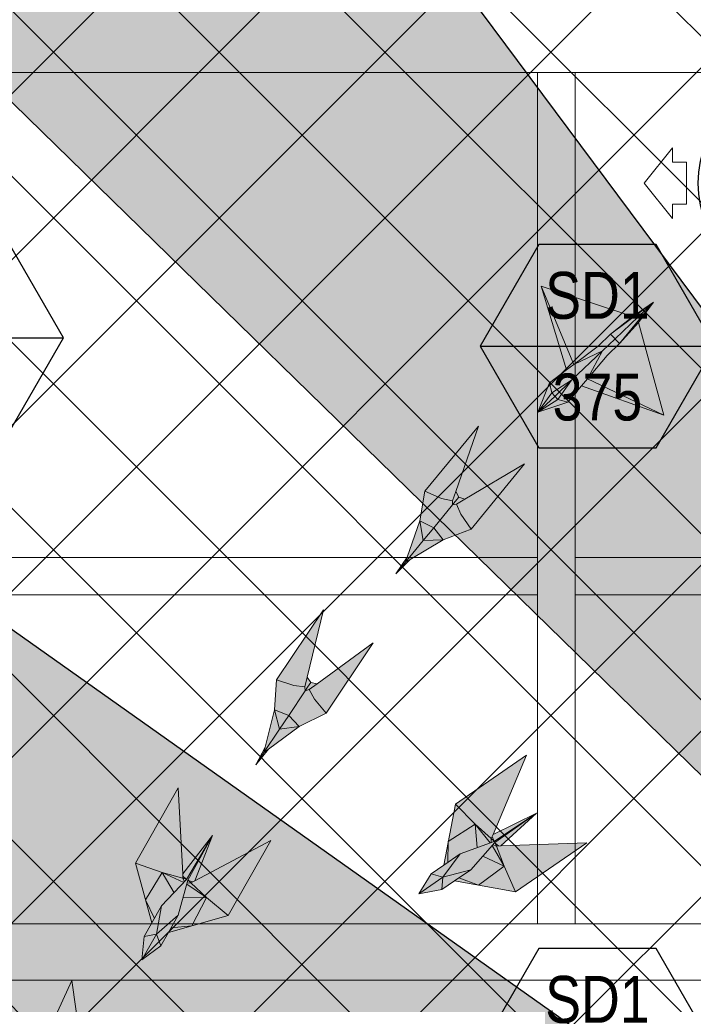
# Model space of a CAD drawing. Header units: millimetres. Extents: x -1435 to 74790, y -2508 to 13830.
# Tile 30 of 95: x 6823 to 8259, y 9108 to 11206. Entities that reach past the tile are written whole.
import ezdxf
from ezdxf.enums import TextEntityAlignment as Align

# ---------------------------------------------------------------- set-up
doc = ezdxf.new("R2010")
doc.units = ezdxf.units.MM
doc.linetypes.add('HIDDEN', pattern=[0.375, 0.25, -0.125])
for name, color, linetype, lineweight, true_color in [('A-CEILING-01', 7, 'Continuous', 5, 0xd56ca8), ('A-CEILING-08', 7, 'Continuous', 5, 0xd56ca8), ('ACMV-SA-DUCT', 200, 'Continuous', 20, 0xbf00ff), ('ACMV-SA-FLOW-ARROW', 200, 'Continuous', 20, 0xbf00ff), ('M-MEP-ELLG-LIGHT', 5, 'Continuous', 15, 0x0000ff)]:
    doc.layers.add(name, color=color, linetype=linetype, lineweight=lineweight, true_color=true_color)
doc.layers.add('A-CELING ELEMENT', color=1, linetype='Continuous')
doc.layers.add('Legend', color=7, linetype='Continuous')
doc.layers.add('A-LIGHT', color=1, linetype='Continuous', lineweight=5)
doc.layers.add('S-BEAM', color=12, linetype='Continuous', lineweight=9)
doc.layers.add('ACMV-GRD', color=30, linetype='Continuous', true_color=0xff7f00)
doc.layers.add('RCP LAYOUT', color=9, linetype='Continuous', true_color=0x808080)
doc.styles.add('Arial Narrow', font='ARIALN.TTF')
pattern_1 = [(45, (0, 0), (19.8873782, 72.9203868), [93.75, -18.75, 0, -18.75])]

# ---------------------------------------------------------------- blocks, each defined once
blk = doc.blocks.new('XR-CP-DS$0$ceiling element 01')
at = {"layer": 'A-CELING ELEMENT', "lineweight": 5, "true_color": 0x808080, "transparency": 33554687}
h = blk.add_hatch(dxfattribs=at)
h.set_pattern_fill('ANSI36', color=8, scale=300)
h.set_pattern_definition(pattern_1)
h.paths.add_polyline_path([(-425629.8, -157750.9, -0.039119), (-425655.9, -157707.5), (-427128.8, -158480.5, 0.039269), (-426963.6, -158744.9)])
h.paths.add_polyline_path([(-427216.5, -158526.6, -0.039231), (-427344.4, -158225.6), (-431924, -159775.1), (-429595.3, -159775.1)])
h.paths.add_polyline_path([(-427146.3, -156679.9, 0.039168), (-427262.3, -156968.3), (-425674.3, -157463.1, -0.03857), (-425655.4, -157416.9)])
h.paths.add_polyline_path([(-425704.2, -155604.7, 0.039168), (-426005.5, -155681.4), (-425472.4, -157256.8, -0.03857), (-425424.2, -157244.1)])
edge = h.paths.add_edge_path()
edge.add_line((-430171.7, -151115.1), (-430279.8, -151115.1))
edge.add_line((-430279.8, -151115.1), (-430279.8, -151215.1))
edge.add_line((-430279.8, -151215.1), (-430479.8, -151215.1))
edge.add_line((-430479.8, -151215.1), (-430479.8, -151115.1))
edge.add_line((-430479.8, -151115.1), (-430629.8, -151115.1))
edge.add_line((-430629.8, -151115.1), (-430629.8, -150665.1))
edge.add_line((-430629.8, -150665.1), (-432321.8, -150665.1))
edge.add_line((-432321.8, -150665.1), (-432321.8, -150772.9))
edge.add_line((-432321.8, -150772.9), (-426859.3, -156104.6))
edge.add_arc((-425365.2, -157562.3), 2087.3, 126.7377, 135.7079, ccw=False)
edge.add_line((-426613.8, -155889.5), (-430171.7, -151115.1))
edge = h.paths.add_edge_path()
edge.add_line((-424199.8, -150665.1), (-424199.8, -151115.1))
edge.add_line((-424199.8, -151115.1), (-424349.8, -151115.1))
edge.add_line((-424349.8, -151115.1), (-424349.8, -151215.1))
edge.add_line((-424349.8, -151215.1), (-424444.6, -151215.1))
edge.add_line((-424444.6, -151215.1), (-425069.6, -155496))
edge.add_arc((-425365.2, -157562.3), 2087.3, 72.8718, 81.8578, ccw=False)
edge.add_line((-424750.5, -155567.5), (-423223, -150665.1))
edge.add_line((-423223, -150665.1), (-424199.8, -150665.1))
h.paths.add_polyline_path([(-424567.7, -153182.9), (-424331.7, -153182.9), (-424331.7, -153418.9), (-424567.7, -153418.9)], flags=16)
h = blk.add_hatch(dxfattribs=at)
h.set_pattern_fill('ANSI36', color=8, scale=300)
h.set_pattern_definition(pattern_1)
h.paths.add_polyline_path([(-426846.1, -159033.2, -0.036239), (-427043, -158804), (-428346.2, -159775.1), (-427588, -159775.1)])
h.paths.add_polyline_path([(-427423.6, -157908.4, -0.039197), (-427452.5, -157582.9), (-432321.8, -157641.9), (-432321.8, -158745.1)])
h.paths.add_polyline_path([(-425674.9, -157660.7, -0.038923), (-425686.3, -157611.6), (-427325.9, -157891.7, 0.039228), (-427250.5, -158193.8)])
h.paths.add_polyline_path([(-425560.1, -157303.4, -0.038492), (-425518.1, -157276.7), (-426291, -155804.1, 0.039154), (-426553.9, -155969.8)])
h.paths.add_polyline_path([(-426337.7, -155715.3, -0.039172), (-426037.7, -155586.2), (-427702.8, -150665.1), (-428988.4, -150665.1)])
h = blk.add_hatch(dxfattribs=at)
h.set_pattern_fill('ANSI36', color=8, scale=200)
h.set_pattern_definition([(45, (0, 0), (13.2582521, 48.6135912), [62.5, -12.5, 0, -12.5])])
h.paths.add_polyline_path([(-427235.6, -156635.7, -0.03916), (-427068.3, -156355.4), (-432321.8, -152634.9), (-432321.8, -154121.3)])
h.paths.add_polyline_path([(-425454.1, -150665.1), (-426550.3, -150665.1), (-425721.8, -155505.6, -0.039276), (-425395.8, -155475.2)])
h.paths.add_polyline_path([(-425690.1, -157561.6, -0.038719), (-425686, -157511.7), (-427331.8, -157271.4, 0.039193), (-427353.2, -157581.7)], flags=17)
h.paths.add_polyline_path([(-425084.2, -155595.8, 0.039193), (-425394.6, -155575.9), (-425374.5, -157239, -0.038719), (-425324.5, -157241.6)], flags=17)
h.paths.add_polyline_path([(-423965.7, -156152.8, 0.996512), (-426776.1, -158963.3), (-425599.9, -157787, -0.900286), (-425184.4, -157294.8), (-424476.2, -156294.7), (-424567.8, -156294.7), (-424567.8, -156058.7), (-424331.8, -156058.7), (-424331.8, -156294.7), (-424476.2, -156294.7), (-425184.4, -157294.8, -0.042192), (-425142, -157329.1)])
h = blk.add_hatch(dxfattribs=at)
h.set_pattern_fill('ANSI36', color=8, scale=300)
h.set_pattern_definition(pattern_1)
h.paths.add_polyline_path([(-432321.8, -155391.8), (-432321.8, -156542.9), (-427430.1, -157257, -0.039171), (-427357.2, -156938.7)])
h.paths.add_polyline_path([(-426787.8, -156174.5, 0.039154), (-426986.9, -156413.1), (-425629.6, -157374.3, -0.038492), (-425597.6, -157336.2)])
h.paths.add_polyline_path([(-424491.1, -155778.6, 0.039227), (-424780.5, -155663.9), (-425275.3, -157251.9, -0.038923), (-425228.3, -157269.8)])
h.paths.add_polyline_path([(-423119.8, -154379.5), (-423119.8, -153004.8), (-424446.3, -155688.1, -0.039269), (-424164.6, -155854.8)])
h.paths.add_polyline_path([(-430497.8, -156058.7), (-430497.8, -156294.7), (-430261.8, -156294.7), (-430261.8, -156058.7)], flags=0)
h.paths.add_polyline_path([(-430497.8, -156058.7), (-430261.8, -156058.7), (-430261.8, -156294.7), (-430497.8, -156294.7)], flags=16)
at = {"layer": 'A-CELING ELEMENT', "color": 8, "lineweight": -3, "true_color": 0x808080}
for points in [[(-426859.3, -156104.6), (-432321.8, -150772.9)], [(-430171.7, -151115.1), (-426613.8, -155889.5)], [(-432321.8, -152634.9), (-427068.3, -156355.4)]]:
    blk.add_lwpolyline(points, dxfattribs=at)
blk = doc.blocks.new('A$Ced31c995')
at = {"layer": 'M-MEP-ELLG-LIGHT', "lineweight": 0, "true_color": 0x808080}
h = blk.add_hatch(color=8, dxfattribs=at)
h.dxf.hatch_style = 1
h.paths.add_polyline_path([(7770, -3083.3), (7763.6, -3076.7), (7727.4, -3110.6)], flags=17)
h.paths.add_polyline_path([(7791.3, -3089.3), (7770, -3083.3), (7727.4, -3110.6)])
h.paths.add_polyline_path([(7820.6, -3054.3), (7833, -3039.4), (7865.2, -2979.5), (7799.3, -3042.3), (7770, -3083.3), (7791.3, -3089.3)])
h.paths.add_polyline_path([(7799.3, -3042.3), (7865.2, -2979.5), (7803.8, -3008.7), (7788.4, -3020.4), (7751.9, -3047.8), (7756.8, -3069.4)])
h.paths.add_polyline_path([(7756.8, -3069.4), (7751.9, -3047.8), (7727.4, -3110.6)])
h.paths.add_polyline_path([(7763.6, -3076.7), (7763.6, -3076.7), (7763.4, -3076.4), (7756.8, -3069.4), (7756.8, -3069.4), (7727.4, -3110.6)])
h.paths.add_polyline_path([(7799.3, -3042.3), (7756.8, -3069.4), (7763.4, -3076.4), (7763.6, -3076.7)])
h.paths.add_polyline_path([(7799.3, -3042.3), (7763.6, -3076.7), (7770, -3083.3), (7770, -3083.3)])
h.paths.add_polyline_path([(7996, -3117), (7833, -3039.4), (7820.6, -3054.3)])
h.paths.add_polyline_path([(7734.5, -2842), (7788.4, -3020.4), (7803.8, -3008.7)])
h.paths.add_polyline_path([(7855.8, -2969.5), (7882.4, -2944.2), (7974, -2876), (7929.5, -2906.2), (7734.5, -2842), (7803.8, -3008.7)])
h.paths.add_polyline_path([(7891.9, -2954.2), (7891.9, -2954.2), (7882.4, -2944.2), (7855.8, -2969.5), (7803.8, -3008.7), (7865.2, -2979.5)], flags=17)
h.paths.add_polyline_path([(7901.3, -2964.1), (7891.9, -2954.2), (7891.9, -2954.2), (7865.2, -2979.5), (7833, -3039.4), (7874.7, -2989.5)])
h.paths.add_polyline_path([(7941.6, -2919), (7901.3, -2964.1), (7874.7, -2989.5), (7833, -3039.4), (7996, -3117)])
h.paths.add_polyline_path([(7974, -2876), (7891.9, -2954.2), (7901.3, -2964.1)])
h.paths.add_polyline_path([(7974, -2876), (7882.4, -2944.2), (7891.9, -2954.2)], flags=17)
h.paths.add_polyline_path([(7974, -2876), (7901.3, -2964.1), (7941.6, -2919)])
h = blk.add_hatch(color=8, dxfattribs=at)
h.dxf.hatch_style = 1
h.paths.add_polyline_path([(7525.2, -3382.6), (7483, -3383.7), (7444.8, -3430.3), (7454.9, -3424.3)])
h.paths.add_polyline_path([(7525.2, -3382.6), (7505.2, -3356.7), (7483, -3383.7)])
h.paths.add_polyline_path([(7505.2, -3356.7), (7475.9, -3342.1), (7483, -3383.7)])
h.paths.add_polyline_path([(7545.1, -3308), (7545.2, -3299.3), (7522.1, -3294.2), (7486.6, -3278.8), (7475.9, -3342.1), (7505.2, -3356.7)])
h.paths.add_polyline_path([(7585.2, -3359.6), (7563.2, -3327.8), (7553.6, -3306.2), (7545.1, -3308), (7505.2, -3356.7), (7505.2, -3356.7), (7525.2, -3382.6)])
h.paths.add_polyline_path([(7699.1, -3220.7), (7571.9, -3295.5), (7553.6, -3306.2), (7563.2, -3327.8), (7585.2, -3359.6)])
h.paths.add_polyline_path([(7600.6, -3139.9), (7486.6, -3278.8), (7522.1, -3294.2), (7545.2, -3299.3), (7552.2, -3279.3)])
h.paths.add_polyline_path([(7571.9, -3295.5), (7558.5, -3291.6), (7550.9, -3300.9), (7545.1, -3308), (7553.6, -3306.2)])
h.paths.add_polyline_path([(7558.5, -3291.6), (7552.2, -3279.3), (7545.2, -3299.3), (7545.1, -3308), (7550.9, -3300.9)])
h.paths.add_polyline_path([(7483, -3383.7), (7475.9, -3342.1), (7448.7, -3419.2), (7444.8, -3430.3)])
h.paths.add_polyline_path([(7454.9, -3424.3), (7444.8, -3430.3), (7424.7, -3454.8)])
h.paths.add_polyline_path([(7448.7, -3419.2), (7424.7, -3454.8), (7444.8, -3430.3)])
h = blk.add_hatch(color=8, dxfattribs=at)
h.dxf.hatch_style = 1
h.paths.add_polyline_path([(7218.7, -3780.4), (7176.8, -3785.7), (7143.4, -3835.7), (7152.9, -3828.8)])
h.paths.add_polyline_path([(7218.7, -3780.4), (7196.2, -3756.7), (7176.8, -3785.7)])
h.paths.add_polyline_path([(7196.2, -3756.7), (7165.7, -3745), (7176.8, -3785.7)])
h.paths.add_polyline_path([(7231.3, -3704.2), (7230.5, -3695.6), (7207, -3692.7), (7170.2, -3680.9), (7165.7, -3745), (7196.2, -3756.7)])
h.paths.add_polyline_path([(7276.2, -3751.7), (7251.2, -3722.2), (7239.5, -3701.7), (7231.3, -3704.2), (7196.2, -3756.7), (7196.2, -3756.7), (7218.7, -3780.4)])
h.paths.add_polyline_path([(7376, -3602.3), (7256.7, -3689.2), (7239.5, -3701.7), (7251.2, -3722.2), (7276.2, -3751.7)])
h.paths.add_polyline_path([(7270, -3531.5), (7170.2, -3680.9), (7207, -3692.7), (7230.5, -3695.6), (7235.4, -3675)])
h.paths.add_polyline_path([(7256.7, -3689.2), (7243, -3686.7), (7236.3, -3696.6), (7231.3, -3704.2), (7239.5, -3701.7)])
h.paths.add_polyline_path([(7243, -3686.7), (7235.4, -3675), (7230.5, -3695.6), (7231.3, -3704.2), (7236.3, -3696.6)])
h.paths.add_polyline_path([(7176.8, -3785.7), (7165.7, -3745), (7146.2, -3824.4), (7143.4, -3835.7)])
h.paths.add_polyline_path([(7152.9, -3828.8), (7143.4, -3835.7), (7125.8, -3862.1)])
h.paths.add_polyline_path([(7146.2, -3824.4), (7125.8, -3862.1), (7143.4, -3835.7)])
h = blk.add_hatch(color=8, dxfattribs=at)
h.dxf.hatch_style = 1
h.paths.add_polyline_path([(7831.6, -4028.4), (7648.5, -4034.7), (7639, -4035), (7655.3, -4078), (7679.6, -4132.8)])
h.paths.add_polyline_path([(7655.3, -4078), (7600.4, -4118.5), (7679.6, -4132.8)])
h.paths.add_polyline_path([(7610, -4056.5), (7584.5, -4085.5), (7558.8, -4103.1), (7600.4, -4118.5), (7655.3, -4078)])
h.paths.add_polyline_path([(7629.6, -4034.1), (7610, -4056.5), (7655.3, -4078)], flags=17)
h.paths.add_polyline_path([(7639, -4035), (7631.3, -4032.2), (7629.6, -4034.1), (7655.3, -4078)], flags=17)
h.paths.add_polyline_path([(7724.3, -3964.7), (7635.4, -4027.5), (7635.4, -4027.5), (7636.6, -4028.6), (7643.7, -4034.9), (7648.5, -4034.7)], flags=17)
h.paths.add_polyline_path([(7636.6, -4028.6), (7639, -4035), (7643.7, -4034.9)], flags=16)
h.paths.add_polyline_path([(7636.6, -4028.6), (7635.4, -4027.5), (7631.3, -4032.2), (7639, -4035)], flags=17)
h.paths.add_polyline_path([(7724.3, -3964.7), (7633.8, -4025.1), (7633.8, -4025.1), (7561.4, -4051.8), (7526.6, -4075.7), (7499.6, -4094.3), (7473.2, -4137.1), (7522.7, -4127.9), (7549.8, -4109.3), (7584.5, -4085.5), (7610, -4056.5), (7629.6, -4034.1), (7631.3, -4032.2), (7635.4, -4027.5)])
h.paths.add_polyline_path([(7703.4, -3841.7), (7551.4, -3946.1), (7593.8, -3988.5), (7628, -4019.1), (7631.8, -4010.4)])
h.paths.add_polyline_path([(7551.4, -3946.1), (7536.3, -4025.1), (7593.8, -3988.5)])
h.paths.add_polyline_path([(7593.8, -3988.5), (7536.3, -4025.1), (7535.7, -4069.5), (7561.4, -4051.8), (7625.6, -4028.2)])
h.paths.add_polyline_path([(7593.8, -3988.5), (7625.6, -4028.2), (7627.9, -4027.3), (7628, -4019.1)])
h.paths.add_polyline_path([(7724.3, -3964.7), (7631.8, -4010.4), (7629.9, -4014.8), (7633.2, -4023.6), (7633.2, -4023.6), (7633.8, -4025.1), (7633.8, -4025.1)], flags=17)
h.paths.add_polyline_path([(7633.2, -4023.6), (7628, -4019.1), (7627.9, -4027.3), (7633.8, -4025.1)], flags=17)
h.paths.add_polyline_path([(7629.9, -4014.8), (7628, -4019.1), (7633.2, -4023.6)], flags=17)
h.paths.add_polyline_path([(7558.8, -4103.1), (7549.8, -4109.3), (7600.4, -4118.5)])
h.paths.add_polyline_path([(7536.3, -4025.1), (7526.6, -4075.7), (7535.7, -4069.5)], flags=17)
h = blk.add_hatch(color=8, dxfattribs=at)
h.dxf.hatch_style = 1
h.paths.add_polyline_path([(7157.8, -4023.1), (6995.9, -4108.9), (6987.5, -4113.3), (7021, -4144.8), (7066.8, -4183.4)])
h.paths.add_polyline_path([(7021, -4144.8), (6989.3, -4205.2), (7066.8, -4183.4)])
h.paths.add_polyline_path([(6970.8, -4145.3), (6960.6, -4182.6), (6945.2, -4209.6), (6989.3, -4205.2), (7021, -4144.8)])
h.paths.add_polyline_path([(6978.7, -4116.5), (6970.8, -4145.3), (7021, -4144.8)], flags=17)
h.paths.add_polyline_path([(6987.5, -4113.3), (6979.3, -4114.2), (6978.7, -4116.5), (7021, -4144.8)], flags=17)
h.paths.add_polyline_path([(7033.4, -4012.7), (6981, -4108.1), (6981, -4108.1), (6982.6, -4108.5), (6991.6, -4111.1), (6995.9, -4108.9)], flags=17)
h.paths.add_polyline_path([(6982.6, -4108.5), (6987.5, -4113.3), (6991.6, -4111.1)], flags=16)
h.paths.add_polyline_path([(6982.6, -4108.5), (6981, -4108.1), (6979.3, -4114.2), (6987.5, -4113.3)], flags=17)
h.paths.add_polyline_path([(7033.4, -4012.7), (6978.5, -4106.7), (6978.5, -4106.7), (6925.1, -4162.4), (6904.3, -4199), (6888.1, -4227.6), (6883.1, -4277.7), (6923.6, -4247.8), (6939.8, -4219.2), (6960.6, -4182.6), (6970.8, -4145.3), (6978.7, -4116.5), (6979.3, -4114.2), (6981, -4108.1)])
h.paths.add_polyline_path([(6960.8, -3911.3), (6869.8, -4071.6), (6926.4, -4091.2), (6970.7, -4103.8), (6970.2, -4094.3)])
h.paths.add_polyline_path([(6869.8, -4071.6), (6890.8, -4149.4), (6926.4, -4091.2)])
h.paths.add_polyline_path([(6926.4, -4091.2), (6890.8, -4149.4), (6909.7, -4189.5), (6925.1, -4162.4), (6972.4, -4113)])
h.paths.add_polyline_path([(6926.4, -4091.2), (6972.4, -4113), (6974.1, -4111.2), (6970.7, -4103.8)])
h.paths.add_polyline_path([(7033.4, -4012.7), (6970.2, -4094.3), (6970.4, -4099.1), (6977.3, -4105.5), (6977.3, -4105.5), (6978.5, -4106.7), (6978.5, -4106.7)], flags=17)
h.paths.add_polyline_path([(6977.3, -4105.5), (6970.7, -4103.8), (6974.1, -4111.2), (6978.5, -4106.7)], flags=17)
h.paths.add_polyline_path([(6970.4, -4099.1), (6970.7, -4103.8), (6977.3, -4105.5)], flags=17)
h.paths.add_polyline_path([(6945.2, -4209.6), (6939.8, -4219.2), (6989.3, -4205.2)])
h.paths.add_polyline_path([(6890.8, -4149.4), (6904.3, -4199), (6909.7, -4189.5)], flags=17)
h = blk.add_hatch(color=8, dxfattribs=at)
h.dxf.hatch_style = 1
h.paths.add_polyline_path([(6939.8, -4415.2), (6786.2, -4515.1), (6778.2, -4520.3), (6814.4, -4548.7), (6863.5, -4583)])
h.paths.add_polyline_path([(6814.4, -4548.7), (6788.3, -4611.6), (6863.5, -4583)])
h.paths.add_polyline_path([(6764.5, -4553.6), (6757.6, -4591.6), (6744.7, -4619.9), (6788.3, -4611.6), (6814.4, -4548.7)])
h.paths.add_polyline_path([(6769.8, -4524.3), (6764.5, -4553.6), (6814.4, -4548.7)], flags=17)
h.paths.add_polyline_path([(6778.2, -4520.3), (6770.2, -4521.8), (6769.8, -4524.3), (6814.4, -4548.7)], flags=17)
h.paths.add_polyline_path([(6815.1, -4416), (6771.3, -4515.6), (6771.3, -4515.6), (6772.9, -4515.9), (6782.2, -4517.7), (6786.2, -4515.1)], flags=17)
h.paths.add_polyline_path([(6772.9, -4515.9), (6778.2, -4520.3), (6782.2, -4517.7)], flags=16)
h.paths.add_polyline_path([(6772.9, -4515.9), (6771.3, -4515.6), (6770.2, -4521.8), (6778.2, -4520.3)], flags=17)
h.paths.add_polyline_path([(6815.1, -4416), (6768.7, -4514.5), (6768.7, -4514.4), (6720.4, -4574.7), (6703, -4613), (6689.4, -4642.9), (6688.9, -4693.2), (6726.5, -4659.8), (6740.1, -4629.9), (6757.6, -4591.6), (6764.5, -4553.6), (6769.8, -4524.3), (6770.2, -4521.8), (6771.3, -4515.6)])
h.paths.add_polyline_path([(6733.7, -4321.4), (6657.3, -4489.2), (6715.5, -4503.7), (6760.7, -4512.3), (6759.3, -4502.8)])
h.paths.add_polyline_path([(6657.3, -4489.2), (6685.2, -4564.7), (6715.5, -4503.7)])
h.paths.add_polyline_path([(6715.5, -4503.7), (6685.2, -4564.7), (6707.5, -4603), (6720.4, -4574.7), (6763.2, -4521.3)])
h.paths.add_polyline_path([(6715.5, -4503.7), (6763.2, -4521.3), (6764.8, -4519.3), (6760.7, -4512.3)])
h.paths.add_polyline_path([(6815.1, -4416), (6759.3, -4502.8), (6760, -4507.6), (6767.4, -4513.4), (6767.4, -4513.4), (6768.7, -4514.4), (6768.7, -4514.4)], flags=17)
h.paths.add_polyline_path([(6767.4, -4513.4), (6760.7, -4512.3), (6764.8, -4519.3), (6768.7, -4514.4)], flags=17)
h.paths.add_polyline_path([(6760, -4507.6), (6760.7, -4512.3), (6767.4, -4513.4)], flags=17)
h.paths.add_polyline_path([(6744.7, -4619.9), (6740.1, -4629.9), (6788.3, -4611.6)])
h.paths.add_polyline_path([(6685.2, -4564.7), (6703, -4613), (6707.5, -4603)], flags=17)
at = {"layer": 'M-MEP-ELLG-LIGHT', "color": 8, "lineweight": 0, "true_color": 0x808080}
for p, q in [((7929.5, -2906.2), (7734.5, -2842)), ((7734.5, -2842), (7788.4, -3020.4)), ((7803.8, -3008.7), (7734.5, -2842)), ((7974, -2876), (7882.4, -2944.2)), ((7891.9, -2954.2), (7974, -2876)), ((7974, -2876), (7901.3, -2964.1)), ((7974, -2876), (7929.5, -2906.2)), ((7941.6, -2919), (7974, -2876)), ((7929.5, -2906.2), (7882.4, -2944.2)), ((7901.3, -2964.1), (7941.6, -2919)), ((7996, -3117), (7941.6, -2919)), ((7882.4, -2944.2), (7855.8, -2969.5)), ((7865.2, -2979.5), (7891.9, -2954.2)), ((7882.4, -2944.2), (7901.3, -2964.1)), ((7799.3, -3042.3), (7865.2, -2979.5)), ((7855.8, -2969.5), (7803.8, -3008.7)), ((7803.8, -3008.7), (7865.2, -2979.5)), ((7865.2, -2979.5), (7833, -3039.4)), ((7901.3, -2964.1), (7874.7, -2989.5)), ((7874.7, -2989.5), (7833, -3039.4)), ((7788.4, -3020.4), (7751.9, -3047.8)), ((7788.4, -3020.4), (7803.8, -3008.7)), ((7763.6, -3076.7), (7799.3, -3042.3)), ((7833, -3039.4), (7820.6, -3054.3)), ((7833, -3039.4), (7996, -3117)), ((7751.9, -3047.8), (7727.4, -3110.6)), ((7791.3, -3089.3), (7820.6, -3054.3)), ((7820.6, -3054.3), (7996, -3117)), ((7727.4, -3110.6), (7763.6, -3076.7)), ((7727.4, -3110.6), (7791.3, -3089.3)), ((7600.6, -3139.9), (7486.6, -3278.8)), ((7552.2, -3279.3), (7600.6, -3139.9)), ((7699.1, -3220.7), (7571.9, -3295.5)), ((7585.2, -3359.6), (7699.1, -3220.7)), ((7486.6, -3278.8), (7475.9, -3342.1)), ((7522.1, -3294.2), (7486.6, -3278.8)), ((7545.2, -3299.3), (7522.1, -3294.2)), ((7552.2, -3279.3), (7545.2, -3299.3)), ((7550.9, -3300.9), (7558.5, -3291.6)), ((7558.5, -3291.6), (7552.2, -3279.3)), ((7571.9, -3295.5), (7558.5, -3291.6)), ((7505.2, -3356.7), (7545.1, -3308)), ((7545.1, -3308), (7545.2, -3299.3)), ((7545.1, -3308), (7550.9, -3300.9)), ((7553.6, -3306.2), (7545.1, -3308)), ((7571.9, -3295.5), (7553.6, -3306.2)), ((7563.2, -3327.8), (7553.6, -3306.2)), ((7585.2, -3359.6), (7563.2, -3327.8)), ((7475.9, -3342.1), (7448.7, -3419.2)), ((7505.2, -3356.7), (7475.9, -3342.1)), ((7475.9, -3342.1), (7483, -3383.7)), ((7483, -3383.7), (7505.2, -3356.7)), ((7525.2, -3382.6), (7505.2, -3356.7)), ((7525.2, -3382.6), (7585.2, -3359.6)), ((7444.8, -3430.3), (7483, -3383.7)), ((7454.9, -3424.3), (7525.2, -3382.6)), ((7483, -3383.7), (7525.2, -3382.6)), ((7424.7, -3454.8), (7448.7, -3419.2)), ((7448.7, -3419.2), (7444.8, -3430.3)), ((7454.9, -3424.3), (7424.7, -3454.8)), ((7424.7, -3454.8), (7444.8, -3430.3)), ((7444.8, -3430.3), (7454.9, -3424.3)), ((7703.4, -3841.7), (7551.4, -3946.1)), ((7631.8, -4010.4), (7703.4, -3841.7)), ((7551.4, -3946.1), (7526.6, -4075.7)), ((7551.4, -3946.1), (7593.8, -3988.5)), ((7724.3, -3964.7), (7631.8, -4010.4)), ((7633.8, -4025.1), (7724.3, -3964.7)), ((7724.3, -3964.7), (7635.4, -4027.5)), ((7648.5, -4034.7), (7724.3, -3964.7)), ((7536.3, -4025.1), (7593.8, -3988.5)), ((7593.8, -3988.5), (7628, -4019.1)), ((7593.8, -3988.5), (7625.6, -4028.2)), ((7593.8, -3988.5), (7597.6, -4038.5)), ((7535.7, -4069.5), (7536.3, -4025.1)), ((7561.4, -4051.8), (7633.8, -4025.1)), ((7635.4, -4027.5), (7584.5, -4085.5)), ((7627.9, -4027.3), (7628, -4019.1)), ((7628, -4019.1), (7631.8, -4010.4)), ((7628, -4019.1), (7633.2, -4023.6)), ((7633.2, -4023.5), (7629.9, -4014.8)), ((7633.2, -4023.6), (7633.8, -4025.1)), ((7636.6, -4028.6), (7635.4, -4027.5)), ((7639, -4035), (7636.6, -4028.6)), ((7636.6, -4028.6), (7643.7, -4034.9)), ((7831.6, -4028.4), (7648.5, -4034.7)), ((7679.6, -4132.8), (7831.6, -4028.4)), ((7629.6, -4034.1), (7655.3, -4078)), ((7631.3, -4032.2), (7639, -4035)), ((7639, -4035), (7648.5, -4034.7)), ((7655.3, -4078), (7639, -4035)), ((7525, -4101.6), (7561.4, -4051.8)), ((7526.6, -4075.7), (7561.4, -4051.8)), ((7610, -4056.5), (7655.3, -4078)), ((7526.6, -4075.7), (7499.6, -4094.3)), ((7584.5, -4085.5), (7525, -4101.6)), ((7584.5, -4085.5), (7549.8, -4109.3)), ((7655.3, -4078), (7600.4, -4118.5)), ((7679.6, -4132.8), (7655.3, -4078)), ((7499.6, -4094.3), (7473.2, -4137.1)), ((7473.2, -4137.1), (7525, -4101.6)), ((7499.6, -4094.3), (7525, -4101.6)), ((7525, -4101.6), (7522.7, -4127.9)), ((7522.7, -4127.9), (7549.8, -4109.3)), ((7549.8, -4109.3), (7679.6, -4132.8)), ((7600.4, -4118.5), (7558.8, -4103.1)), ((7473.2, -4137.1), (7522.7, -4127.9))]:
    blk.add_line(p, q, dxfattribs=at)
for points in [[(7727.4, -3110.6), (7756.8, -3069.4), (7799.3, -3042.3), (7770, -3083.3), (7727.4, -3110.6)], [(7791.3, -3089.3), (7770, -3083.3), (7763.4, -3076.4), (7756.8, -3069.4), (7751.9, -3047.8)], [(7152.9, -3828.8), (7125.8, -3862.1), (7146.2, -3824.4), (7143.4, -3835.7), (7152.9, -3828.8), (7218.7, -3780.4), (7276.2, -3751.7), (7376, -3602.3), (7256.7, -3689.2), (7243, -3686.7), (7235.4, -3675), (7270, -3531.5), (7170.2, -3680.9), (7165.7, -3745), (7146.2, -3824.4)], [(7125.8, -3862.1), (7143.4, -3835.7), (7176.8, -3785.7), (7196.2, -3756.7), (7231.3, -3704.2), (7236.3, -3696.6), (7243, -3686.7)], [(7276.2, -3751.7), (7251.2, -3722.2), (7239.5, -3701.7), (7231.3, -3704.2), (7230.5, -3695.6), (7207, -3692.7), (7170.2, -3680.9)], [(7235.4, -3675), (7230.5, -3695.6)], [(7256.7, -3689.2), (7239.5, -3701.7)], [(7176.8, -3785.7), (7218.7, -3780.4), (7196.2, -3756.7), (7165.7, -3745), (7176.8, -3785.7)], [(6883.1, -4277.7), (6923.6, -4247.8), (6939.8, -4219.2), (7066.8, -4183.4), (7157.8, -4023.1), (6995.9, -4108.9), (7033.4, -4012.7), (6970.2, -4094.3), (6960.8, -3911.3), (6869.8, -4071.6), (6904.3, -4199), (6888.1, -4227.6), (6883.1, -4277.7)], [(6904.3, -4199), (6925.1, -4162.4), (6978.5, -4106.7), (7033.4, -4012.7), (6981, -4108.1), (6960.6, -4182.6), (6939.8, -4219.2)], [(6869.8, -4071.6), (6926.4, -4091.2), (6970.7, -4103.8), (6970.2, -4094.3)], [(6909.7, -4189.5), (6890.8, -4149.4), (6926.4, -4091.2), (6972.4, -4113)], [(6926.4, -4091.2), (6951.8, -4134.5)], [(6977.3, -4105.5), (6970.4, -4099.1)], [(6974.1, -4111.2), (6970.7, -4103.8), (6977.3, -4105.5), (6978.5, -4106.7)], [(6979.3, -4114.2), (6987.5, -4113.3), (6982.6, -4108.5), (6981, -4108.1)], [(6982.6, -4108.5), (6991.6, -4111.1)], [(7066.8, -4183.4), (7021, -4144.8), (6987.5, -4113.3), (6995.9, -4108.9)], [(6978.7, -4116.5), (7021, -4144.8), (6989.3, -4205.2), (6945.2, -4209.6)], [(6970.8, -4145.3), (7021, -4144.8)], [(6888.1, -4227.6), (6914.1, -4223), (6925.1, -4162.4)], [(6960.6, -4182.6), (6914.1, -4223), (6923.6, -4247.8)], [(6883.1, -4277.7), (6914.1, -4223)], [(6688.9, -4693.2), (6726.5, -4659.8), (6740.1, -4629.9), (6863.5, -4583), (6939.8, -4415.2), (6786.2, -4515.1), (6815.1, -4416), (6759.3, -4502.8), (6733.7, -4321.4), (6657.3, -4489.2), (6703, -4613), (6689.4, -4642.9), (6688.9, -4693.2)]]:
    blk.add_lwpolyline(points, dxfattribs=at)
blk = doc.blocks.new('A$C256bf26b')
at = {"layer": 'A-CEILING-01', "true_color": 0x808080}
h = blk.add_hatch(dxfattribs=at)
h.set_pattern_fill('ANSI37', color=8, scale=2000)
h.set_pattern_definition([(45, (0, 0), (-176.7767, 176.7767), []), (135, (0, 0), (-176.7767, -176.7767), [])])
edge = h.paths.add_edge_path()
edge.add_line((17350, 13380), (12020, 13380))
edge.add_line((12020, 13380), (12020, 13280))
edge.add_line((12020, 13280), (11820, 13280))
edge.add_line((11820, 13280), (11820, 13380))
edge.add_line((11820, 13380), (6090, 13380))
edge.add_line((6090, 13380), (6090, 13280))
edge.add_line((6090, 13280), (5890, 13280))
edge.add_line((5890, 13280), (5890, 13380))
edge.add_line((5890, 13380), (350, 13380))
edge.add_line((350, 13380), (200, 13380))
edge.add_line((200, 13380), (200, 4520))
edge.add_line((200, 4520), (650, 4520))
edge.add_line((650, 4520), (650, 4220))
edge.add_line((650, 4220), (200, 4220))
edge.add_line((200, 4220), (200, 3270))
edge.add_line((200, 3270), (3945, 3270))
edge.add_line((3945, 3270), (3945, 3920))
edge.add_line((3945, 3920), (6135, 3920))
edge.add_line((6135, 3920), (6135, 3270))
edge.add_line((6135, 3270), (9805, 3270))
edge.add_line((9805, 3270), (9805, 3070))
edge.add_line((9805, 3070), (10125.7, 3070))
edge.add_line((10125.7, 3070), (10125.7, 3423))
edge.add_line((10125.7, 3423), (11242.1, 4539.4))
edge.add_line((11242.1, 4539.4), (10770.1, 5011.3))
edge.add_line((10770.1, 5011.3), (11904.4, 6145.6))
edge.add_line((11904.4, 6145.6), (14298.8, 8540))
edge.add_line((14298.8, 8540), (14450, 8540))
edge.add_line((14450, 8540), (14450, 9620))
edge.add_line((14450, 9620), (14450, 12330))
edge.add_arc((15200, 12330), 750, 90, 180, ccw=False)
edge.add_line((15200, 13080), (17350, 13080))
edge.add_line((17350, 13080), (17350, 13380))
h.paths.add_polyline_path([(5890.1, 11294.2), (6090.1, 11294.2), (6090.1, 11094.2), (5890.1, 11094.2)], flags=16)
h.paths.add_polyline_path([(5890.1, 9330), (6090.1, 9330), (6090.1, 9130), (5890.1, 9130)], flags=16)
h.paths.add_polyline_path([(5890, 8418.4), (6090, 8418.4), (6090, 8218.4), (5890, 8218.4)], flags=16)
h.paths.add_polyline_path([(5890, 6030), (6090, 6030), (6090, 5830), (5890, 5830)], flags=16)
h.paths.add_polyline_path([(11820, 8418.4), (12020, 8418.4), (12020, 8218.4), (11820, 8218.4)], flags=16)
h.paths.add_polyline_path([(11820, 9330), (12020, 9330), (12020, 9130), (11820, 9130)], flags=16)
h.paths.add_polyline_path([(11820.1, 11294.2), (12020.1, 11294.2), (12020.1, 11094.2), (11820.1, 11094.2)], flags=16)
at = {"layer": 'A-CEILING-08', "color": 8, "lineweight": 0, "true_color": 0x808080}
blk.add_blockref('XR-CP-DS$0$ceiling element 01', (436369.8, 164495.1), dxfattribs=at)
at = {"layer": 'A-LIGHT', "color": 8, "true_color": 0x808080}
blk.add_blockref('A$Ced31c995', (200, 13480), dxfattribs=at)
blk = doc.blocks.new('SA-RCD-350')
at = {"layer": 'ACMV-GRD'}
for radius in [231.5, 206.5, 181.5]:
    blk.add_circle((0, 0), radius, dxfattribs=at)
at = {"layer": 'ACMV-SA-DUCT', "linetype": 'HIDDEN'}
for p, q in [((-123.7, 123.7), (123.7, -123.7)), ((123.7, 123.7), (-123.7, -123.7))]:
    blk.add_line(p, q, dxfattribs=at)
blk.add_circle((0, 0), 175, dxfattribs=at)
at = {"layer": 'ACMV-SA-FLOW-ARROW'}
for points in [[(0, 346.5), (-75, 286.5), (-45, 286.5), (-45, 256.5), (45, 256.5), (45, 286.5), (75, 286.5), (0, 346.5)], [(-346.5, 0), (-286.5, 75), (-286.5, 45), (-256.5, 45), (-256.5, -45), (-286.5, -45), (-286.5, -75), (-346.5, 0)], [(346.5, 0), (286.5, 75), (286.5, 45), (256.5, 45), (256.5, -45), (286.5, -45), (286.5, -75), (346.5, 0)], [(0, -346.5), (-75, -286.5), (-45, -286.5), (-45, -256.5), (45, -256.5), (45, -286.5), (75, -286.5), (0, -346.5)]]:
    blk.add_lwpolyline(points, dxfattribs=at)
blk = doc.blocks.new('DIAL-LT-NDE-ZZ-M3-S-201_rvt-7-RCP-Store 04 at Node L5 Level')
at = {"layer": 'S-BEAM', "color": 7}
for p, q in [((-509547.2, 153498.4), (-515274.1, 153498.8)), ((-509547.2, 153498.4), (-515274.1, 153498.8)), ((-513435.4, 151683.8), (-513435.3, 153498.4)), ((-513435.4, 151683.8), (-513435.3, 153498.4)), ((-513425.7, 153498.4), (-513435.3, 153498.4)), ((-513425.7, 153498.4), (-513435.3, 153498.4)), ((-513364.9, 153498.4), (-513425.7, 153498.4)), ((-513364.9, 153498.4), (-513425.7, 153498.4)), ((-513355.3, 153498.4), (-513364.9, 153498.4)), ((-513355.3, 153498.4), (-513364.9, 153498.4)), ((-513355.3, 153498.4), (-513355.4, 151683.8)), ((-513355.3, 153498.4), (-513355.4, 151683.8)), ((-515274.1, 152465.1), (-513435.3, 152465)), ((-515274.1, 152465.1), (-513435.3, 152465)), ((-513435.3, 152455.4), (-513435.3, 152465)), ((-513435.3, 152455.4), (-513435.3, 152465)), ((-513435.3, 152394.6), (-513435.3, 152455.4)), ((-513435.3, 152394.6), (-513435.3, 152455.4)), ((-513355.3, 152465), (-511460.3, 152465)), ((-513355.3, 152465), (-513355.3, 152455.4)), ((-513355.3, 152465), (-511460.3, 152465)), ((-513355.3, 152465), (-513355.3, 152455.4)), ((-513355.3, 152455.4), (-513355.3, 152394.6)), ((-513355.3, 152455.4), (-513355.3, 152394.6)), ((-513435.3, 152385), (-513435.3, 152394.6)), ((-513435.3, 152385), (-513435.3, 152394.6)), ((-513355.3, 152394.6), (-513355.3, 152385)), ((-513355.3, 152394.6), (-513355.3, 152385)), ((-513435.3, 152385), (-515274.1, 152385.1)), ((-513435.3, 152385), (-515274.1, 152385.1)), ((-511460.3, 152385), (-513355.3, 152385)), ((-511460.3, 152385), (-513355.3, 152385)), ((-515274.2, 151683.8), (-509547.3, 151683.6)), ((-515274.2, 151683.8), (-509547.3, 151683.6)), ((-509547.3, 151563.6), (-515274.2, 151563.8)), ((-509547.3, 151563.6), (-515274.2, 151563.8))]:
    blk.add_line(p, q, dxfattribs=at)
blk = doc.blocks.new('A$Cbdc54e46')
at = {"color": 180, "lineweight": 5}
blk.add_blockref('DIAL-LT-NDE-ZZ-M3-S-201_rvt-7-RCP-Store 04 at Node L5 Level', (503662, -156234.9), dxfattribs=at)
blk = doc.blocks.new('A$Cf662d679')
blk.add_blockref('A$Cbdc54e46', (0, 0))
blk = doc.blocks.new('AIR Terminal Tag')
at = {"layer": 'Legend'}
blk.add_line((-250, 0), (250, 0), dxfattribs=at)
blk.add_lwpolyline([(-125, 216.5), (-250, 0), (-125, -216.5), (125, -216.5), (250, 0), (125, 216.5)], close=True, dxfattribs=at)
at = {"layer": 'Legend', "style": 'Arial Narrow'}
for tag, p in [('AIR_TERMINAL_TYPE_NUMBER', (0, 108.3)), ('CFM', (0, -108.3))]:
    blk.add_attdef(tag, text='', height=100, dxfattribs=at).set_placement(p, align=Align.MIDDLE_CENTER)

msp = doc.modelspace()

# ---------------------------------------------------------------- block references
msp.add_blockref('A$Cf662d679', (17700, 13830))
at = {"layer": 'ACMV-GRD'}
msp.add_blockref('SA-RCD-350', (8500.5, 10857.7), dxfattribs=at)
at = {"layer": 'Legend'}
for p in [(6665.9, 10528.1), (8054.3, 10510.3), (8054.3, 9009.9)]:
    msp.add_blockref('AIR Terminal Tag', p, dxfattribs=at).add_auto_attribs({'CFM': '375', 'AIR_TERMINAL_TYPE_NUMBER': 'SD1'})
at = {"layer": 'RCP LAYOUT'}
msp.add_blockref('A$C256bf26b', (0, 0), dxfattribs=at)

doc.saveas('drawing.dxf')
